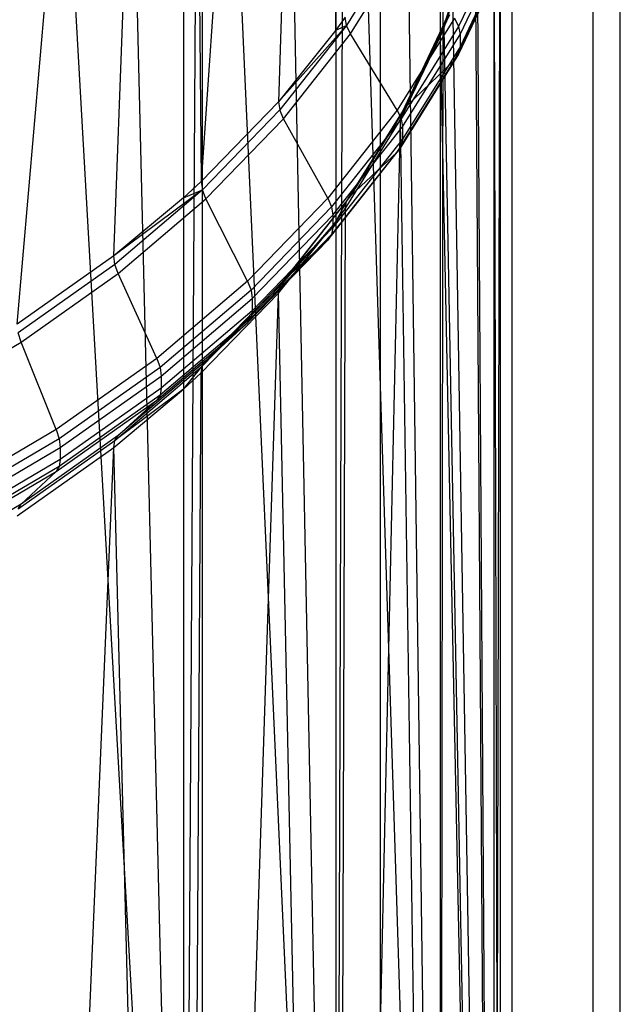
# Model space of a CAD drawing. Extents: x -3.55 to 3.54, y 0.19 to 5.65.
# Tile 26 of 58: x 2.62 to 2.91, y 1.51 to 1.99. Entities that reach past the tile are written whole.
import ezdxf

# ---------------------------------------------------------------- set-up
doc = ezdxf.new("R2010")
doc.units = 0
doc.header["$MEASUREMENT"] = 0
doc.layers.get('0').update_dxf_attribs({"color": 13, "linetype": 'CONTINUOUS'})

# ---------------------------------------------------------------- blocks, each defined once
blk = doc.blocks.new('EASY_LEFT_PM_STL')
at = {"color": 0}
for p, q in [((2.70788, 1.11824, 3.41395), (2.70788, 3.48454, 5.78025)), ((2.70788, 1.11824, 3.41395), (2.70788, 3.48454, 5.78025)), ((2.79545, 1.03624, 3.49594), (2.79545, 3.40254, 5.86225)), ((2.79545, 1.03624, 3.49594), (2.79545, 3.40254, 5.86225)), ((2.86021, 0.94427, 3.58792), (2.86021, 3.31057, 5.95422)), ((2.86021, 0.94427, 3.58792), (2.86021, 3.31057, 5.95422)), ((2.89998, 0.84544, 3.68674), (2.89998, 3.21175, 6.05304)), ((2.89998, 0.84544, 3.68674), (2.89998, 3.21175, 6.05304)), ((2.91339, 0.74314, 3.78905), (2.91339, 3.10944, 6.15535)), ((2.91339, 0.74314, 3.78905), (2.91339, 3.10944, 6.15535)), ((2.89998, 0.64083, 3.89136), (2.89998, 3.00713, 6.25766)), ((2.89998, 0.64083, 3.89136), (2.89998, 3.00713, 6.25766)), ((2.86021, 0.54201, 3.99018), (2.86021, 2.90831, 6.35648)), ((2.86021, 0.54201, 3.99018), (2.86021, 2.90831, 6.35648)), ((2.77336, 2.87344, 6.39135), (2.70722, 1.91409, 5.58074)), ((2.77336, 2.87344, 6.39135), (2.70722, 1.91409, 5.58074)), ((2.77336, 2.87344, 6.39135), (2.74524, 1.95334, 5.54149)), ((2.77336, 2.87344, 6.39135), (2.74524, 1.95334, 5.54149)), ((2.77336, 1.98847, 5.50637), (2.77336, 2.87344, 6.39135)), ((2.77336, 1.98847, 5.50637), (2.77336, 2.87344, 6.39135)), ((2.79545, 0.45003, 4.08215), (2.79545, 2.81633, 6.44846)), ((2.79545, 0.45003, 4.08215), (2.79545, 2.81633, 6.44846)), ((2.61667, 1.84386, 5.65098), (2.6985, 2.79108, 6.47371)), ((2.61667, 1.84386, 5.65098), (2.6985, 2.79108, 6.47371)), ((2.66424, 1.8775, 5.61734), (2.6985, 2.79108, 6.47371)), ((2.66424, 1.8775, 5.61734), (2.6985, 2.79108, 6.47371)), ((2.6985, 2.79108, 6.47371), (2.6985, 1.9061, 5.58874)), ((2.6985, 2.79108, 6.47371), (2.6985, 1.9061, 5.58874)), ((2.6985, 2.79108, 6.47371), (2.70722, 1.91409, 5.58074)), ((2.6985, 2.79108, 6.47371), (2.70722, 1.91409, 5.58074)), ((2.70788, 0.36804, 4.16415), (2.70788, 2.73434, 6.53045)), ((2.70788, 0.36804, 4.16415), (2.70788, 2.73434, 6.53045)), ((2.6985, 1.0615, 3.47069), (2.61667, 2.51088, 4.79559)), ((2.6985, 1.0615, 3.47069), (2.61667, 2.51088, 4.79559)), ((2.6985, 1.0615, 3.47069), (2.66424, 2.47725, 4.82923)), ((2.6985, 1.0615, 3.47069), (2.66424, 2.47725, 4.82923)), ((2.6985, 2.44864, 4.85783), (2.6985, 1.0615, 3.47069)), ((2.6985, 2.44864, 4.85783), (2.6985, 1.0615, 3.47069)), ((2.6985, 1.0615, 3.47069), (2.70722, 2.44065, 4.86582)), ((2.6985, 1.0615, 3.47069), (2.70722, 2.44065, 4.86582)), ((2.77336, 0.97913, 3.55305), (2.70722, 2.44065, 4.86582)), ((2.77336, 0.97913, 3.55305), (2.70722, 2.44065, 4.86582)), ((2.77336, 0.97913, 3.55305), (2.74524, 2.4014, 4.90507)), ((2.77336, 0.97913, 3.55305), (2.74524, 2.4014, 4.90507)), ((2.77336, 2.36628, 4.9402), (2.77336, 0.97913, 3.55305)), ((2.77336, 2.36628, 4.9402), (2.77336, 0.97913, 3.55305)), ((2.77336, 0.97913, 3.55305), (2.77797, 2.35984, 4.94663)), ((2.77336, 0.97913, 3.55305), (2.77797, 2.35984, 4.94663)), ((2.82483, 0.88823, 3.64395), (2.77797, 2.35984, 4.94663)), ((2.82483, 0.88823, 3.64395), (2.77797, 2.35984, 4.94663)), ((2.82483, 0.88823, 3.64395), (2.80515, 2.31633, 4.99015)), ((2.82483, 0.88823, 3.64395), (2.80515, 2.31633, 4.99015)), ((2.82483, 2.27538, 5.0311), (2.82483, 0.88823, 3.64395)), ((2.82483, 2.27538, 5.0311), (2.82483, 0.88823, 3.64395)), ((2.82483, 0.88823, 3.64395), (2.82653, 2.27122, 5.03525)), ((2.82483, 0.88823, 3.64395), (2.82653, 2.27122, 5.03525)), ((2.85103, 0.79209, 3.74009), (2.82653, 2.27122, 5.03525)), ((2.85103, 0.79209, 3.74009), (2.82653, 2.27122, 5.03525)), ((2.85103, 0.79209, 3.74009), (2.84193, 2.22492, 5.08156)), ((2.85103, 0.79209, 3.74009), (2.84193, 2.22492, 5.08156)), ((2.85122, 2.1778, 5.12867), (2.85103, 0.79209, 3.74009)), ((2.85122, 2.1778, 5.12867), (2.85103, 0.79209, 3.74009)), ((2.85433, 2.13028, 5.17619), (2.85103, 0.79209, 3.74009)), ((2.85433, 2.13028, 5.17619), (2.85103, 0.79209, 3.74009)), ((2.85433, 2.13028, 5.17619), (2.85433, 0.74314, 3.78905)), ((2.85433, 2.13028, 5.17619), (2.85433, 0.74314, 3.78905)), ((2.85122, 2.08276, 5.22371), (2.85103, 0.69418, 3.838)), ((2.85122, 2.08276, 5.22371), (2.85103, 0.69418, 3.838)), ((2.85122, 2.08276, 5.22371), (2.85433, 0.74314, 3.78905)), ((2.85122, 2.08276, 5.22371), (2.85433, 0.74314, 3.78905)), ((2.84266, 2.03934, 5.27471), (2.82724, 1.99299, 5.32107)), ((2.84266, 2.03934, 5.27471), (2.82724, 1.99299, 5.32107)), ((2.80584, 2.03443, 5.45282), (2.77864, 1.99087, 5.49638)), ((2.80584, 2.03443, 5.45282), (2.77864, 1.99087, 5.49638)), ((2.82653, 1.98934, 5.31713), (2.84193, 2.03565, 5.27083)), ((2.82653, 1.98934, 5.31713), (2.84193, 2.03565, 5.27083)), ((2.8561, 2.03729, 5.37699), (2.83382, 1.99028, 5.42399)), ((2.8561, 2.03729, 5.37699), (2.83382, 1.99028, 5.42399)), ((2.84193, 2.03565, 5.27083), (2.85103, 0.69418, 3.838)), ((2.84193, 2.03565, 5.27083), (2.85103, 0.69418, 3.838)), ((2.78059, 1.98668, 5.49356), (2.80787, 2.03037, 5.44987)), ((2.78059, 1.98668, 5.49356), (2.80787, 2.03037, 5.44987)), ((2.83452, 1.9863, 5.42039), (2.85682, 2.03335, 5.37334)), ((2.83452, 1.9863, 5.42039), (2.85682, 2.03335, 5.37334)), ((2.85682, 2.02731, 5.3673), (2.83452, 1.98026, 5.41435)), ((2.85682, 2.02731, 5.3673), (2.83452, 1.98026, 5.41435)), ((2.83179, 1.97371, 5.40631), (2.85401, 2.02058, 5.35944)), ((2.83179, 1.97371, 5.40631), (2.85401, 2.02058, 5.35944)), ((2.8561, 2.02367, 5.36336), (2.83382, 1.97666, 5.41037)), ((2.8561, 2.02367, 5.36336), (2.83382, 1.97666, 5.41037)), ((2.82934, 1.99607, 5.32499), (2.80787, 1.95078, 5.37028)), ((2.82934, 1.99607, 5.32499), (2.80787, 1.95078, 5.37028)), ((2.82724, 1.99299, 5.32107), (2.82934, 1.99607, 5.32499)), ((2.82724, 1.99299, 5.32107), (2.82934, 1.99607, 5.32499)), ((2.74524, 1.95334, 5.54149), (2.77864, 1.99087, 5.49638)), ((2.74524, 1.95334, 5.54149), (2.77864, 1.99087, 5.49638)), ((2.77864, 1.99087, 5.49638), (2.74587, 1.94927, 5.53798)), ((2.77864, 1.99087, 5.49638), (2.74587, 1.94927, 5.53798)), ((2.77797, 1.9949, 5.49994), (2.77336, 1.98847, 5.50637)), ((2.77797, 1.9949, 5.49994), (2.77336, 1.98847, 5.50637)), ((2.77336, 1.98847, 5.50637), (2.77864, 1.99087, 5.49638)), ((2.77336, 1.98847, 5.50637), (2.77864, 1.99087, 5.49638)), ((2.77864, 1.99087, 5.49638), (2.77797, 1.9949, 5.49994)), ((2.77864, 1.99087, 5.49638), (2.77797, 1.9949, 5.49994)), ((2.78059, 1.98668, 5.49356), (2.77864, 1.99087, 5.49638)), ((2.78059, 1.98668, 5.49356), (2.77864, 1.99087, 5.49638)), ((2.83179, 1.99434, 5.42694), (2.80355, 1.94912, 5.47217)), ((2.83179, 1.99434, 5.42694), (2.80355, 1.94912, 5.47217)), ((2.83382, 1.99028, 5.42399), (2.8055, 1.94493, 5.46935)), ((2.83382, 1.99028, 5.42399), (2.8055, 1.94493, 5.46935)), ((2.82724, 1.99299, 5.32107), (2.80584, 1.94784, 5.36622)), ((2.82724, 1.99299, 5.32107), (2.80584, 1.94784, 5.36622)), ((2.82483, 1.98518, 5.32129), (2.82724, 1.99299, 5.32107)), ((2.82483, 1.98518, 5.32129), (2.82724, 1.99299, 5.32107)), ((2.82653, 1.98934, 5.31713), (2.82724, 1.99299, 5.32107)), ((2.82653, 1.98934, 5.31713), (2.82724, 1.99299, 5.32107)), ((2.83179, 1.99434, 5.42694), (2.83382, 1.99028, 5.42399)), ((2.83179, 1.99434, 5.42694), (2.83382, 1.99028, 5.42399)), ((2.83382, 1.99028, 5.42399), (2.83452, 1.9863, 5.42039)), ((2.83382, 1.99028, 5.42399), (2.83452, 1.9863, 5.42039)), ((2.77336, 1.98847, 5.50637), (2.74524, 1.95334, 5.54149)), ((2.77336, 1.98847, 5.50637), (2.74524, 1.95334, 5.54149)), ((2.74772, 1.94496, 5.53529), (2.78059, 1.98668, 5.49356)), ((2.74772, 1.94496, 5.53529), (2.78059, 1.98668, 5.49356)), ((2.80355, 1.94912, 5.47217), (2.78059, 1.98668, 5.49356)), ((2.80355, 1.94912, 5.47217), (2.78059, 1.98668, 5.49356)), ((2.80617, 1.9409, 5.46579), (2.83452, 1.9863, 5.42039)), ((2.80617, 1.9409, 5.46579), (2.83452, 1.9863, 5.42039)), ((2.82483, 1.98518, 5.32129), (2.82653, 1.98934, 5.31713)), ((2.82483, 1.98518, 5.32129), (2.82653, 1.98934, 5.31713)), ((2.82653, 1.98934, 5.31713), (2.85103, 0.69418, 3.838)), ((2.82653, 1.98934, 5.31713), (2.85103, 0.69418, 3.838)), ((2.83452, 1.9863, 5.42039), (2.83452, 1.98026, 5.41435)), ((2.83452, 1.9863, 5.42039), (2.83452, 1.98026, 5.41435)), ((2.80515, 1.94423, 5.36224), (2.82483, 1.98518, 5.32129)), ((2.80515, 1.94423, 5.36224), (2.82483, 1.98518, 5.32129)), ((2.82483, 1.98518, 5.32129), (2.80584, 1.94784, 5.36622)), ((2.82483, 1.98518, 5.32129), (2.80584, 1.94784, 5.36622)), ((2.82483, 1.98518, 5.32129), (2.82483, 0.59804, 3.93415)), ((2.82483, 1.98518, 5.32129), (2.82483, 0.59804, 3.93415)), ((2.82483, 1.98518, 5.32129), (2.85103, 0.69418, 3.838)), ((2.82483, 1.98518, 5.32129), (2.85103, 0.69418, 3.838)), ((2.83382, 1.97666, 5.41037), (2.8055, 1.9313, 5.45573)), ((2.83382, 1.97666, 5.41037), (2.8055, 1.9313, 5.45573)), ((2.83452, 1.98026, 5.41435), (2.80617, 1.93486, 5.45975)), ((2.83452, 1.98026, 5.41435), (2.80617, 1.93486, 5.45975)), ((2.83382, 1.97666, 5.41037), (2.83179, 1.97371, 5.40631)), ((2.83382, 1.97666, 5.41037), (2.83179, 1.97371, 5.40631)), ((2.83452, 1.98026, 5.41435), (2.83382, 1.97666, 5.41037)), ((2.83452, 1.98026, 5.41435), (2.83382, 1.97666, 5.41037)), ((2.80355, 1.92849, 5.45154), (2.83179, 1.97371, 5.40631)), ((2.80355, 1.92849, 5.45154), (2.83179, 1.97371, 5.40631)), ((2.83179, 1.97371, 5.40631), (2.80787, 1.95078, 5.37028)), ((2.83179, 1.97371, 5.40631), (2.80787, 1.95078, 5.37028)), ((2.74524, 1.95334, 5.54149), (2.70722, 1.91409, 5.58074)), ((2.74524, 1.95334, 5.54149), (2.70722, 1.91409, 5.58074)), ((2.74524, 1.95334, 5.54149), (2.74587, 1.94927, 5.53798)), ((2.74524, 1.95334, 5.54149), (2.74587, 1.94927, 5.53798)), ((2.74587, 1.94927, 5.53798), (2.70781, 1.90998, 5.57727)), ((2.74587, 1.94927, 5.53798), (2.70781, 1.90998, 5.57727)), ((2.74772, 1.94496, 5.53529), (2.74587, 1.94927, 5.53798)), ((2.74772, 1.94496, 5.53529), (2.74587, 1.94927, 5.53798)), ((2.80355, 1.94912, 5.47217), (2.76953, 1.90593, 5.51536)), ((2.80355, 1.94912, 5.47217), (2.76953, 1.90593, 5.51536)), ((2.77864, 1.90427, 5.40978), (2.80584, 1.94784, 5.36622)), ((2.77864, 1.90427, 5.40978), (2.80584, 1.94784, 5.36622)), ((2.80787, 1.95078, 5.37028), (2.78059, 1.90709, 5.41397)), ((2.80787, 1.95078, 5.37028), (2.78059, 1.90709, 5.41397)), ((2.80355, 1.94912, 5.47217), (2.8055, 1.94493, 5.46935)), ((2.80355, 1.94912, 5.47217), (2.8055, 1.94493, 5.46935)), ((2.80515, 1.94423, 5.36224), (2.80584, 1.94784, 5.36622)), ((2.80515, 1.94423, 5.36224), (2.80584, 1.94784, 5.36622)), ((2.80584, 1.94784, 5.36622), (2.80787, 1.95078, 5.37028)), ((2.80584, 1.94784, 5.36622), (2.80787, 1.95078, 5.37028)), ((2.70955, 1.90555, 5.57469), (2.74772, 1.94496, 5.53529)), ((2.70955, 1.90555, 5.57469), (2.74772, 1.94496, 5.53529)), ((2.76953, 1.90593, 5.51536), (2.74772, 1.94496, 5.53529)), ((2.76953, 1.90593, 5.51536), (2.74772, 1.94496, 5.53529)), ((2.8055, 1.94493, 5.46935), (2.77138, 1.90161, 5.51266)), ((2.8055, 1.94493, 5.46935), (2.77138, 1.90161, 5.51266)), ((2.80515, 1.94423, 5.36224), (2.77336, 0.50714, 4.02504)), ((2.80515, 1.94423, 5.36224), (2.77336, 0.50714, 4.02504)), ((2.77797, 1.90072, 5.40576), (2.80515, 1.94423, 5.36224)), ((2.77797, 1.90072, 5.40576), (2.80515, 1.94423, 5.36224)), ((2.80515, 1.94423, 5.36224), (2.82483, 0.59804, 3.93415)), ((2.80515, 1.94423, 5.36224), (2.82483, 0.59804, 3.93415)), ((2.8055, 1.94493, 5.46935), (2.80617, 1.9409, 5.46579)), ((2.8055, 1.94493, 5.46935), (2.80617, 1.9409, 5.46579)), ((2.77202, 1.89754, 5.50915), (2.80617, 1.9409, 5.46579)), ((2.77202, 1.89754, 5.50915), (2.80617, 1.9409, 5.46579)), ((2.80617, 1.9409, 5.46579), (2.80617, 1.93486, 5.45975)), ((2.80617, 1.9409, 5.46579), (2.80617, 1.93486, 5.45975)), ((2.80617, 1.93486, 5.45975), (2.77202, 1.8915, 5.50311)), ((2.80617, 1.93486, 5.45975), (2.77202, 1.8915, 5.50311)), ((2.80617, 1.93486, 5.45975), (2.8055, 1.9313, 5.45573)), ((2.80617, 1.93486, 5.45975), (2.8055, 1.9313, 5.45573)), ((2.76953, 1.8853, 5.49473), (2.80355, 1.92849, 5.45154)), ((2.76953, 1.8853, 5.49473), (2.80355, 1.92849, 5.45154)), ((2.8055, 1.9313, 5.45573), (2.77138, 1.88799, 5.49904)), ((2.8055, 1.9313, 5.45573), (2.77138, 1.88799, 5.49904)), ((2.80355, 1.92849, 5.45154), (2.78059, 1.90709, 5.41397)), ((2.80355, 1.92849, 5.45154), (2.78059, 1.90709, 5.41397)), ((2.8055, 1.9313, 5.45573), (2.80355, 1.92849, 5.45154)), ((2.8055, 1.9313, 5.45573), (2.80355, 1.92849, 5.45154)), ((2.70722, 1.91409, 5.58074), (2.6985, 1.9061, 5.58874)), ((2.70722, 1.91409, 5.58074), (2.6985, 1.9061, 5.58874)), ((2.70722, 1.91409, 5.58074), (2.70781, 1.90998, 5.57727)), ((2.70722, 1.91409, 5.58074), (2.70781, 1.90998, 5.57727)), ((2.70781, 1.90998, 5.57727), (2.66424, 1.8775, 5.61734)), ((2.70781, 1.90998, 5.57727), (2.66424, 1.8775, 5.61734)), ((2.70781, 1.90998, 5.57727), (2.66479, 1.87335, 5.6139)), ((2.70781, 1.90998, 5.57727), (2.66479, 1.87335, 5.6139)), ((2.6985, 1.9061, 5.58874), (2.70781, 1.90998, 5.57727)), ((2.6985, 1.9061, 5.58874), (2.70781, 1.90998, 5.57727)), ((2.70955, 1.90555, 5.57469), (2.70781, 1.90998, 5.57727)), ((2.70955, 1.90555, 5.57469), (2.70781, 1.90998, 5.57727)), ((2.6985, 1.9061, 5.58874), (2.66424, 1.8775, 5.61734)), ((2.6985, 1.9061, 5.58874), (2.66424, 1.8775, 5.61734)), ((2.6664, 1.86881, 5.61143), (2.70955, 1.90555, 5.57469)), ((2.6664, 1.86881, 5.61143), (2.70955, 1.90555, 5.57469)), ((2.73002, 1.86514, 5.55614), (2.70955, 1.90555, 5.57469)), ((2.73002, 1.86514, 5.55614), (2.70955, 1.90555, 5.57469)), ((2.76953, 1.90593, 5.51536), (2.73002, 1.86514, 5.55614)), ((2.76953, 1.90593, 5.51536), (2.73002, 1.86514, 5.55614)), ((2.74587, 1.86267, 5.45138), (2.77864, 1.90427, 5.40978)), ((2.74587, 1.86267, 5.45138), (2.77864, 1.90427, 5.40978)), ((2.78059, 1.90709, 5.41397), (2.74772, 1.86537, 5.4557)), ((2.78059, 1.90709, 5.41397), (2.74772, 1.86537, 5.4557)), ((2.76953, 1.90593, 5.51536), (2.77138, 1.90161, 5.51266)), ((2.76953, 1.90593, 5.51536), (2.77138, 1.90161, 5.51266)), ((2.77336, 1.89429, 5.41219), (2.77864, 1.90427, 5.40978)), ((2.77336, 1.89429, 5.41219), (2.77864, 1.90427, 5.40978)), ((2.77797, 1.90072, 5.40576), (2.77864, 1.90427, 5.40978)), ((2.77797, 1.90072, 5.40576), (2.77864, 1.90427, 5.40978)), ((2.77864, 1.90427, 5.40978), (2.78059, 1.90709, 5.41397)), ((2.77864, 1.90427, 5.40978), (2.78059, 1.90709, 5.41397)), ((2.77138, 1.90161, 5.51266), (2.73176, 1.86071, 5.55357)), ((2.77138, 1.90161, 5.51266), (2.73176, 1.86071, 5.55357)), ((2.77138, 1.90161, 5.51266), (2.77202, 1.89754, 5.50915)), ((2.77138, 1.90161, 5.51266), (2.77202, 1.89754, 5.50915)), ((2.77336, 1.89429, 5.41219), (2.77797, 1.90072, 5.40576)), ((2.77797, 1.90072, 5.40576), (2.77336, 0.50714, 4.02504)), ((2.77797, 1.90072, 5.40576), (2.77336, 0.50714, 4.02504)), ((2.77336, 1.89429, 5.41219), (2.77797, 1.90072, 5.40576)), ((2.73235, 1.8566, 5.55009), (2.77202, 1.89754, 5.50915)), ((2.73235, 1.8566, 5.55009), (2.77202, 1.89754, 5.50915)), ((2.74524, 1.85916, 5.44732), (2.77336, 1.89429, 5.41219)), ((2.74524, 1.85916, 5.44732), (2.77336, 1.89429, 5.41219)), ((2.77336, 1.89429, 5.41219), (2.74587, 1.86267, 5.45138)), ((2.77336, 1.89429, 5.41219), (2.74587, 1.86267, 5.45138)), ((2.77202, 1.89754, 5.50915), (2.77202, 1.8915, 5.50311)), ((2.77202, 1.89754, 5.50915), (2.77202, 1.8915, 5.50311)), ((2.77336, 1.89429, 5.41219), (2.77336, 0.50714, 4.02504)), ((2.77336, 1.89429, 5.41219), (2.77336, 0.50714, 4.02504)), ((2.77202, 1.8915, 5.50311), (2.73235, 1.85056, 5.54405)), ((2.77202, 1.8915, 5.50311), (2.73235, 1.85056, 5.54405)), ((2.77202, 1.8915, 5.50311), (2.77138, 1.88799, 5.49904)), ((2.77202, 1.8915, 5.50311), (2.77138, 1.88799, 5.49904)), ((2.73002, 1.84451, 5.53551), (2.76953, 1.8853, 5.49473)), ((2.73002, 1.84451, 5.53551), (2.76953, 1.8853, 5.49473)), ((2.77138, 1.88799, 5.49904), (2.73176, 1.84709, 5.53994)), ((2.77138, 1.88799, 5.49904), (2.73176, 1.84709, 5.53994)), ((2.76953, 1.8853, 5.49473), (2.74772, 1.86537, 5.4557)), ((2.76953, 1.8853, 5.49473), (2.74772, 1.86537, 5.4557)), ((2.77138, 1.88799, 5.49904), (2.76953, 1.8853, 5.49473)), ((2.77138, 1.88799, 5.49904), (2.76953, 1.8853, 5.49473)), ((2.66424, 1.8775, 5.61734), (2.61667, 1.84386, 5.65098)), ((2.66424, 1.8775, 5.61734), (2.61667, 1.84386, 5.65098)), ((2.66479, 1.87335, 5.6139), (2.66424, 1.8775, 5.61734)), ((2.66479, 1.87335, 5.6139), (2.66424, 1.8775, 5.61734)), ((2.66479, 1.87335, 5.6139), (2.61717, 1.83968, 5.64757)), ((2.66479, 1.87335, 5.6139), (2.61717, 1.83968, 5.64757)), ((2.6664, 1.86881, 5.61143), (2.66479, 1.87335, 5.6139)), ((2.6664, 1.86881, 5.61143), (2.66479, 1.87335, 5.6139)), ((2.61864, 1.83504, 5.64521), (2.6664, 1.86881, 5.61143)), ((2.61864, 1.83504, 5.64521), (2.6664, 1.86881, 5.61143)), ((2.68536, 1.82711, 5.59418), (2.6664, 1.86881, 5.61143)), ((2.68536, 1.82711, 5.59418), (2.6664, 1.86881, 5.61143)), ((2.73002, 1.86514, 5.55614), (2.68536, 1.82711, 5.59418)), ((2.73002, 1.86514, 5.55614), (2.68536, 1.82711, 5.59418)), ((2.74772, 1.86537, 5.4557), (2.70955, 1.82596, 5.4951)), ((2.74772, 1.86537, 5.4557), (2.70955, 1.82596, 5.4951)), ((2.73002, 1.86514, 5.55614), (2.73176, 1.86071, 5.55357)), ((2.73002, 1.86514, 5.55614), (2.73176, 1.86071, 5.55357)), ((2.74587, 1.86267, 5.45138), (2.74772, 1.86537, 5.4557)), ((2.74587, 1.86267, 5.45138), (2.74772, 1.86537, 5.4557)), ((2.73176, 1.86071, 5.55357), (2.68696, 1.82257, 5.59171)), ((2.73176, 1.86071, 5.55357), (2.68696, 1.82257, 5.59171)), ((2.70781, 1.82339, 5.49067), (2.74587, 1.86267, 5.45138)), ((2.70781, 1.82339, 5.49067), (2.74587, 1.86267, 5.45138)), ((2.73176, 1.86071, 5.55357), (2.73235, 1.8566, 5.55009)), ((2.73176, 1.86071, 5.55357), (2.73235, 1.8566, 5.55009)), ((2.74524, 1.85916, 5.44732), (2.74587, 1.86267, 5.45138)), ((2.74524, 1.85916, 5.44732), (2.74587, 1.86267, 5.45138)), ((2.68751, 1.81842, 5.58827), (2.73235, 1.8566, 5.55009)), ((2.68751, 1.81842, 5.58827), (2.73235, 1.8566, 5.55009)), ((2.6985, 0.42477, 4.10741), (2.74524, 1.85916, 5.44732)), ((2.6985, 0.42477, 4.10741), (2.74524, 1.85916, 5.44732)), ((2.70722, 1.81991, 5.48656), (2.74524, 1.85916, 5.44732)), ((2.70722, 1.81991, 5.48656), (2.74524, 1.85916, 5.44732)), ((2.73235, 1.8566, 5.55009), (2.73235, 1.85056, 5.54405)), ((2.73235, 1.8566, 5.55009), (2.73235, 1.85056, 5.54405)), ((2.77336, 0.50714, 4.02504), (2.74524, 1.85916, 5.44732)), ((2.77336, 0.50714, 4.02504), (2.74524, 1.85916, 5.44732)), ((2.73235, 1.85056, 5.54405), (2.68751, 1.81238, 5.58223)), ((2.73235, 1.85056, 5.54405), (2.68751, 1.81238, 5.58223)), ((2.73235, 1.85056, 5.54405), (2.73176, 1.84709, 5.53994)), ((2.73235, 1.85056, 5.54405), (2.73176, 1.84709, 5.53994)), ((2.73176, 1.84709, 5.53994), (2.68696, 1.80894, 5.57809)), ((2.73176, 1.84709, 5.53994), (2.68696, 1.80894, 5.57809)), ((2.73176, 1.84709, 5.53994), (2.73002, 1.84451, 5.53551)), ((2.73176, 1.84709, 5.53994), (2.73002, 1.84451, 5.53551)), ((2.68536, 1.80648, 5.57355), (2.73002, 1.84451, 5.53551)), ((2.68536, 1.80648, 5.57355), (2.73002, 1.84451, 5.53551)), ((2.73002, 1.84451, 5.53551), (2.70955, 1.82596, 5.4951)), ((2.73002, 1.84451, 5.53551), (2.70955, 1.82596, 5.4951)), ((2.61864, 1.83504, 5.64521), (2.61717, 1.83968, 5.64757)), ((2.61864, 1.83504, 5.64521), (2.61717, 1.83968, 5.64757)), ((2.56667, 1.80452, 5.67572), (2.61864, 1.83504, 5.64521)), ((2.56667, 1.80452, 5.67572), (2.61864, 1.83504, 5.64521)), ((2.63592, 1.79215, 5.62913), (2.61864, 1.83504, 5.64521)), ((2.63592, 1.79215, 5.62913), (2.61864, 1.83504, 5.64521)), ((2.68536, 1.82711, 5.59418), (2.63592, 1.79215, 5.62913)), ((2.68536, 1.82711, 5.59418), (2.63592, 1.79215, 5.62913)), ((2.70955, 1.82596, 5.4951), (2.6664, 1.78922, 5.53184)), ((2.70955, 1.82596, 5.4951), (2.6664, 1.78922, 5.53184)), ((2.68536, 1.82711, 5.59418), (2.68696, 1.82257, 5.59171)), ((2.68536, 1.82711, 5.59418), (2.68696, 1.82257, 5.59171)), ((2.70781, 1.82339, 5.49067), (2.70955, 1.82596, 5.4951)), ((2.70781, 1.82339, 5.49067), (2.70955, 1.82596, 5.4951)), ((2.68696, 1.82257, 5.59171), (2.63739, 1.78751, 5.62677)), ((2.68696, 1.82257, 5.59171), (2.63739, 1.78751, 5.62677)), ((2.66479, 1.78675, 5.5273), (2.70781, 1.82339, 5.49067)), ((2.66479, 1.78675, 5.5273), (2.70781, 1.82339, 5.49067)), ((2.68696, 1.82257, 5.59171), (2.68751, 1.81842, 5.58827)), ((2.68696, 1.82257, 5.59171), (2.68751, 1.81842, 5.58827)), ((2.6985, 1.81192, 5.49456), (2.70781, 1.82339, 5.49067)), ((2.6985, 1.81192, 5.49456), (2.70781, 1.82339, 5.49067)), ((2.70722, 1.81991, 5.48656), (2.70781, 1.82339, 5.49067)), ((2.70722, 1.81991, 5.48656), (2.70781, 1.82339, 5.49067)), ((2.63789, 1.78333, 5.62336), (2.68751, 1.81842, 5.58827)), ((2.63789, 1.78333, 5.62336), (2.68751, 1.81842, 5.58827)), ((2.68751, 1.81842, 5.58827), (2.68751, 1.81238, 5.58223)), ((2.68751, 1.81842, 5.58827), (2.68751, 1.81238, 5.58223)), ((2.6985, 0.42477, 4.10741), (2.70722, 1.81991, 5.48656)), ((2.6985, 0.42477, 4.10741), (2.70722, 1.81991, 5.48656)), ((2.6985, 1.81192, 5.49456), (2.70722, 1.81991, 5.48656)), ((2.6985, 1.81192, 5.49456), (2.70722, 1.81991, 5.48656)), ((2.68751, 1.81238, 5.58223), (2.63789, 1.77729, 5.61732)), ((2.68751, 1.81238, 5.58223), (2.63789, 1.77729, 5.61732)), ((2.66424, 1.78332, 5.52316), (2.6985, 1.81192, 5.49456)), ((2.66424, 1.78332, 5.52316), (2.6985, 1.81192, 5.49456)), ((2.6985, 1.81192, 5.49456), (2.66479, 1.78675, 5.5273)), ((2.6985, 1.81192, 5.49456), (2.66479, 1.78675, 5.5273)), ((2.68751, 1.81238, 5.58223), (2.68696, 1.80894, 5.57809)), ((2.68751, 1.81238, 5.58223), (2.68696, 1.80894, 5.57809)), ((2.6985, 1.81192, 5.49456), (2.6985, 0.42477, 4.10741)), ((2.6985, 1.81192, 5.49456), (2.6985, 0.42477, 4.10741)), ((2.63592, 1.77152, 5.6085), (2.68536, 1.80648, 5.57355)), ((2.63592, 1.77152, 5.6085), (2.68536, 1.80648, 5.57355)), ((2.68696, 1.80894, 5.57809), (2.63739, 1.77389, 5.61315)), ((2.68696, 1.80894, 5.57809), (2.63739, 1.77389, 5.61315)), ((2.68536, 1.80648, 5.57355), (2.6664, 1.78922, 5.53184)), ((2.68536, 1.80648, 5.57355), (2.6664, 1.78922, 5.53184)), ((2.68696, 1.80894, 5.57809), (2.68536, 1.80648, 5.57355)), ((2.68696, 1.80894, 5.57809), (2.68536, 1.80648, 5.57355)), ((2.63592, 1.79215, 5.62913), (2.58213, 1.76057, 5.66072)), ((2.63592, 1.79215, 5.62913), (2.58213, 1.76057, 5.66072)), ((2.63592, 1.79215, 5.62913), (2.63739, 1.78751, 5.62677)), ((2.63592, 1.79215, 5.62913), (2.63739, 1.78751, 5.62677)), ((2.63739, 1.78751, 5.62677), (2.58344, 1.75584, 5.65844)), ((2.63739, 1.78751, 5.62677), (2.58344, 1.75584, 5.65844)), ((2.6664, 1.78922, 5.53184), (2.61864, 1.75545, 5.56562)), ((2.6664, 1.78922, 5.53184), (2.61864, 1.75545, 5.56562)), ((2.63739, 1.78751, 5.62677), (2.63789, 1.78333, 5.62336)), ((2.63739, 1.78751, 5.62677), (2.63789, 1.78333, 5.62336)), ((2.66479, 1.78675, 5.5273), (2.6664, 1.78922, 5.53184)), ((2.66479, 1.78675, 5.5273), (2.6664, 1.78922, 5.53184)), ((2.58389, 1.75162, 5.65507), (2.63789, 1.78333, 5.62336)), ((2.58389, 1.75162, 5.65507), (2.63789, 1.78333, 5.62336)), ((2.60295, 0.35391, 4.17827), (2.66424, 1.78332, 5.52316)), ((2.60295, 0.35391, 4.17827), (2.66424, 1.78332, 5.52316)), ((2.61667, 1.74968, 5.5568), (2.66424, 1.78332, 5.52316)), ((2.61667, 1.74968, 5.5568), (2.66424, 1.78332, 5.52316)), ((2.61717, 1.75308, 5.56098), (2.66479, 1.78675, 5.5273)), ((2.61717, 1.75308, 5.56098), (2.66479, 1.78675, 5.5273)), ((2.63789, 1.78333, 5.62336), (2.63789, 1.77729, 5.61732)), ((2.63789, 1.78333, 5.62336), (2.63789, 1.77729, 5.61732)), ((2.66424, 1.78332, 5.52316), (2.66479, 1.78675, 5.5273)), ((2.66424, 1.78332, 5.52316), (2.66479, 1.78675, 5.5273)), ((2.6985, 0.42477, 4.10741), (2.66424, 1.78332, 5.52316)), ((2.6985, 0.42477, 4.10741), (2.66424, 1.78332, 5.52316)), ((2.63789, 1.77729, 5.61732), (2.58389, 1.74558, 5.64903)), ((2.63789, 1.77729, 5.61732), (2.58389, 1.74558, 5.64903)), ((2.63789, 1.77729, 5.61732), (2.63739, 1.77389, 5.61315)), ((2.63789, 1.77729, 5.61732), (2.63739, 1.77389, 5.61315)), ((2.63739, 1.77389, 5.61315), (2.58344, 1.74221, 5.64482)), ((2.63739, 1.77389, 5.61315), (2.58344, 1.74221, 5.64482)), ((2.63739, 1.77389, 5.61315), (2.63592, 1.77152, 5.6085)), ((2.63739, 1.77389, 5.61315), (2.63592, 1.77152, 5.6085)), ((2.58213, 1.73994, 5.64009), (2.63592, 1.77152, 5.6085)), ((2.58213, 1.73994, 5.64009), (2.63592, 1.77152, 5.6085)), ((2.63592, 1.77152, 5.6085), (2.61864, 1.75545, 5.56562)), ((2.63592, 1.77152, 5.6085), (2.61864, 1.75545, 5.56562)), ((2.61864, 1.75545, 5.56562), (2.56667, 1.72493, 5.59613)), ((2.61864, 1.75545, 5.56562), (2.56667, 1.72493, 5.59613)), ((2.61717, 1.75308, 5.56098), (2.61864, 1.75545, 5.56562)), ((2.61717, 1.75308, 5.56098), (2.61864, 1.75545, 5.56562))]:
    blk.add_line(p, q, dxfattribs=at)

msp = doc.modelspace()

# ---------------------------------------------------------------- block references
at = {"color": 0}
msp.add_blockref('EASY_LEFT_PM_STL', (0, 0), dxfattribs=at)

doc.saveas('drawing.dxf')
